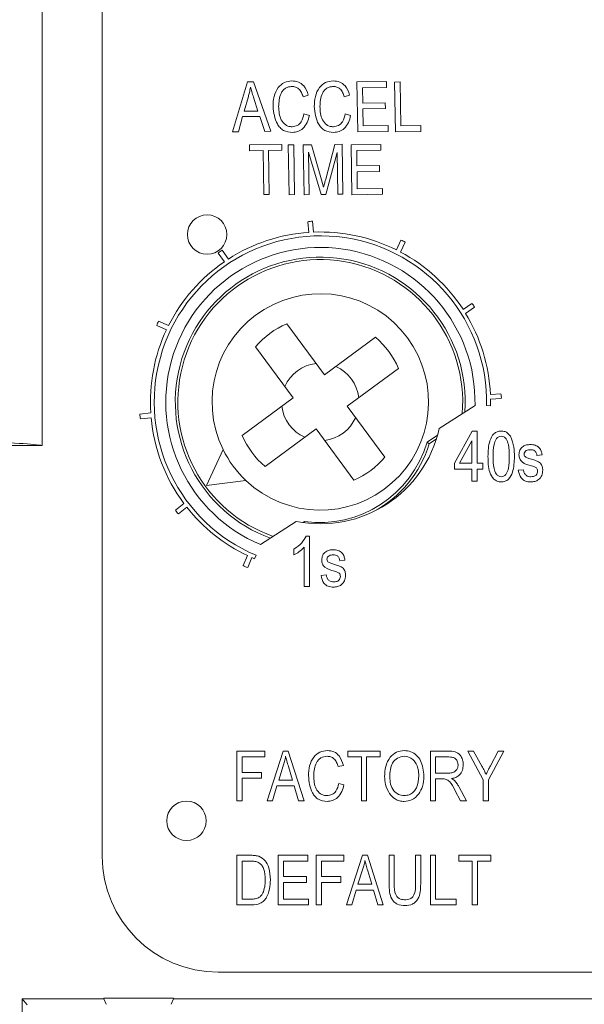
# Model space of a CAD drawing. Header units: inches. Extents: x 2954 to 6480, y 249 to 2776.
# Tile 27 of 105: x 3705 to 3720, y 1383 to 1408. Entities that reach past the tile are written whole.
import ezdxf

# ---------------------------------------------------------------- set-up
doc = ezdxf.new("R2010")
doc.units = ezdxf.units.IN
doc.header["$MEASUREMENT"] = 0
doc.layers.add('PWR_0300HP', color=7, linetype='Continuous')

# ---------------------------------------------------------------- blocks, each defined once
blk = doc.blocks.new('SSW07_FRAME 4')
at = {"lineweight": 9}
for p, q in [((31.0985, 24.4812), (31.0985, 31.5972)), ((30.7875, 29.606), (30.7875, 26.606)), ((31.7731, 28.2294), (31.8504, 28.4885)), ((31.8504, 28.4885), (31.8805, 28.489)), ((31.8805, 28.489), (31.971, 28.2324)), ((32.4166, 28.4876), (32.5695, 28.49)), ((32.4206, 28.2297), (32.4166, 28.4876)), ((32.5695, 28.49), (32.5699, 28.4596)), ((32.6111, 28.4875), (32.6391, 28.488)), ((32.6151, 28.2297), (32.6111, 28.4875)), ((32.6391, 28.488), (32.6426, 28.2606)), ((32.5699, 28.4596), (32.4451, 28.4576)), ((32.4451, 28.4576), (32.4463, 28.3786)), ((31.8546, 28.4122), (31.8325, 28.3362)), ((31.9041, 28.3373), (31.881, 28.4084)), ((32.1647, 28.4196), (32.1374, 28.4112)), ((32.3782, 28.4196), (32.3508, 28.4112)), ((32.4463, 28.3786), (32.5632, 28.3804)), ((32.5632, 28.3804), (32.5637, 28.3502)), ((31.8325, 28.3362), (31.9041, 28.3373)), ((32.5637, 28.3502), (32.4468, 28.3483)), ((32.4468, 28.3483), (32.4481, 28.2606)), ((31.8249, 28.3083), (31.8029, 28.2298)), ((31.9132, 28.3097), (31.8249, 28.3083)), ((31.939, 28.232), (31.9132, 28.3097)), ((32.1418, 28.3225), (32.17, 28.3143)), ((32.3553, 28.3225), (32.3835, 28.3143)), ((31.8029, 28.2298), (31.7731, 28.2294)), ((31.971, 28.2324), (31.939, 28.232)), ((32.5784, 28.2322), (32.4206, 28.2297)), ((32.4481, 28.2606), (32.5779, 28.2626)), ((32.5779, 28.2626), (32.5784, 28.2322)), ((32.7472, 28.2318), (32.6151, 28.2297)), ((32.6426, 28.2606), (32.7468, 28.2622)), ((32.7468, 28.2622), (32.7472, 28.2318)), ((31.8603, 28.162), (32.0279, 28.1646)), ((31.8607, 28.1316), (31.8603, 28.162)), ((31.9303, 28.1327), (31.8607, 28.1316)), ((31.9339, 27.9052), (31.9303, 28.1327)), ((32.0283, 28.1342), (31.9583, 28.1331)), ((31.9583, 28.1331), (31.9619, 27.9057)), ((32.0279, 28.1646), (32.0283, 28.1342)), ((32.0611, 28.1623), (32.0891, 28.1628)), ((32.0651, 27.9045), (32.0611, 28.1623)), ((32.0891, 28.1628), (32.0931, 27.9049)), ((32.1383, 28.1623), (32.1804, 28.1629)), ((32.1424, 27.9044), (32.1383, 28.1623)), ((32.2305, 27.9058), (32.1658, 28.1243)), ((32.1658, 28.1243), (32.1693, 27.9048)), ((32.1804, 28.1629), (32.2333, 27.9811)), ((32.2546, 27.9846), (32.3025, 28.1648)), ((32.3025, 28.1648), (32.3401, 28.1654)), ((32.3401, 28.1654), (32.3441, 27.9075)), ((32.3866, 28.1623), (32.5394, 28.1647)), ((32.3906, 27.9044), (32.3866, 28.1623)), ((32.5399, 28.1342), (32.415, 28.1323)), ((32.415, 28.1323), (32.4162, 28.0533)), ((32.5394, 28.1647), (32.5399, 28.1342)), ((32.3138, 28.1229), (32.2556, 27.9062)), ((32.3172, 27.9071), (32.3138, 28.1229)), ((32.4162, 28.0533), (32.5332, 28.0551)), ((32.5337, 28.0249), (32.4168, 28.023)), ((32.4168, 28.023), (32.4181, 27.9353)), ((32.5332, 28.0551), (32.5337, 28.0249)), ((32.2333, 27.9811), (32.244, 27.9431)), ((32.4181, 27.9353), (32.5479, 27.9373)), ((32.5479, 27.9373), (32.5484, 27.9069)), ((31.9619, 27.9057), (31.9339, 27.9052)), ((32.0931, 27.9049), (32.0651, 27.9045)), ((32.1693, 27.9048), (32.1424, 27.9044)), ((32.2556, 27.9062), (32.2305, 27.9058)), ((32.3441, 27.9075), (32.3172, 27.9071)), ((32.5484, 27.9069), (32.3906, 27.9044)), ((32.1623, 27.7639), (32.167, 27.7094)), ((32.1916, 27.7108), (32.1867, 27.7667)), ((32.6438, 27.6683), (32.6203, 27.6189)), ((31.7509, 27.5714), (31.7183, 27.6171)), ((32.6421, 27.6077), (32.6662, 27.6584)), ((31.6987, 27.6023), (31.7304, 27.5578)), ((33.0104, 27.3419), (32.9651, 27.3112)), ((32.9782, 27.2904), (33.0248, 27.3219)), ((31.381, 27.2281), (31.4309, 27.2057)), ((31.4417, 27.2278), (31.3904, 27.2508)), ((32.0532, 27.2365), (32.2479, 26.9719)), ((32.2479, 26.9719), (32.5125, 27.1666)), ((32.0868, 26.8534), (31.8921, 27.1179)), ((32.631, 27.0055), (32.3664, 26.8108)), ((31.8222, 26.6587), (32.0868, 26.8534)), ((33.161, 26.8746), (33.1065, 26.8712)), ((32.3664, 26.8108), (32.5611, 26.5462)), ((32.8422, 26.6942), (33.0272, 26.8144)), ((33.0872, 26.8131), (33.1072, 26.8126)), ((33.1073, 26.8466), (33.1633, 26.8502)), ((31.3492, 26.775), (31.2934, 26.7688)), ((31.2968, 26.7445), (31.3511, 26.7505)), ((32.2053, 26.6923), (31.9407, 26.4976)), ((32.4, 26.4277), (32.2053, 26.6923)), ((32.7789, 26.6244), (32.8335, 26.6598)), ((32.9209, 26.5149), (33.0124, 26.6816)), ((33.0124, 26.6816), (33.0376, 26.6816)), ((33.0376, 26.6816), (33.0376, 26.5149)), ((30.7875, 26.606), (29.0835, 26.606)), ((32.7901, 26.616), (32.7789, 26.6244)), ((32.7901, 26.616), (32.8277, 26.6404)), ((33.0109, 26.6309), (32.9472, 26.5149)), ((33.0109, 26.5149), (33.0109, 26.6309)), ((31.6386, 26.3995), (31.7235, 26.5861)), ((33.3745, 26.5582), (33.3478, 26.5549)), ((32.9209, 26.4848), (32.9209, 26.5149)), ((32.9472, 26.5149), (33.0109, 26.5149)), ((33.0376, 26.5149), (33.0676, 26.5149)), ((33.0676, 26.5149), (33.0676, 26.4848)), ((33.0109, 26.4848), (32.9209, 26.4848)), ((33.0109, 26.4215), (33.0109, 26.4848)), ((33.0676, 26.4848), (33.0376, 26.4848)), ((33.0376, 26.4848), (33.0376, 26.4215)), ((33.2511, 26.4782), (33.2778, 26.4815)), ((31.842, 26.425), (31.6386, 26.3995)), ((33.0376, 26.4215), (33.0109, 26.4215)), ((31.5208, 26.307), (31.4772, 26.2715)), ((31.4933, 26.253), (31.5357, 26.2875)), ((31.9177, 26.0939), (32.1027, 26.214)), ((32.1451, 26.2127), (32.1377, 26.2079)), ((32.1533, 26.1373), (32.1706, 26.1373)), ((32.1706, 26.1373), (32.1706, 25.8771)), ((31.8497, 26.0367), (31.828, 25.9849)), ((31.8868, 26.0201), (31.8945, 26.0385)), ((32.0905, 26.0405), (32.0905, 26.0706)), ((32.1439, 25.8771), (32.1439, 26.0806)), ((31.8509, 25.9761), (31.872, 26.0265)), ((32.354, 26.0138), (32.3273, 26.0105)), ((32.2306, 25.9338), (32.2573, 25.9371)), ((32.1706, 25.8771), (32.1439, 25.8771)), ((31.7955, 24.7681), (31.7955, 25.0249)), ((31.7955, 25.0249), (31.939, 25.0249)), ((31.939, 25.0249), (31.939, 24.9949)), ((31.9523, 24.7681), (32.0343, 25.0249)), ((32.0343, 25.0249), (32.0604, 25.0249)), ((32.0604, 25.0249), (32.1424, 24.7681)), ((32.3692, 25.0249), (32.536, 25.0249)), ((32.3692, 24.9949), (32.3692, 25.0249)), ((32.536, 25.0249), (32.536, 24.9949)), ((32.7962, 24.7681), (32.7962, 25.0249)), ((32.7962, 25.0249), (32.8905, 25.0249)), ((32.9896, 25.0249), (33.0196, 25.0249)), ((33.0697, 24.8769), (32.9896, 25.0249)), ((33.0196, 25.0249), (33.0626, 24.9475)), ((33.1764, 25.0249), (33.0964, 24.8769)), ((33.1071, 24.9494), (33.1466, 25.0249)), ((33.1466, 25.0249), (33.1764, 25.0249)), ((31.939, 24.9949), (31.8222, 24.9949)), ((31.8222, 24.9949), (31.8222, 24.9149)), ((32.4393, 24.9949), (32.3692, 24.9949)), ((32.4393, 24.7681), (32.4393, 24.9949)), ((32.536, 24.9949), (32.466, 24.9949)), ((32.466, 24.9949), (32.466, 24.7681)), ((32.8924, 24.9949), (32.8229, 24.9949)), ((32.8229, 24.9949), (32.8229, 24.9115)), ((31.8222, 24.9149), (31.9223, 24.9149)), ((31.9223, 24.9149), (31.9223, 24.8849)), ((32.0354, 24.9496), (32.0113, 24.8749)), ((32.0834, 24.8749), (32.062, 24.9454)), ((32.3459, 24.9516), (32.3192, 24.9449)), ((31.9223, 24.8849), (31.8222, 24.8849)), ((31.8222, 24.8849), (31.8222, 24.7681)), ((32.0113, 24.8749), (32.0834, 24.8749)), ((32.8229, 24.9115), (32.8855, 24.9115)), ((32.8569, 24.8815), (32.8229, 24.8815)), ((32.8229, 24.8815), (32.8229, 24.7681)), ((33.0697, 24.7681), (33.0697, 24.8769)), ((33.0964, 24.8769), (33.0964, 24.7681)), ((32.0025, 24.8448), (31.9801, 24.7681)), ((32.0922, 24.8448), (32.0025, 24.8448)), ((32.1147, 24.7681), (32.0922, 24.8448)), ((32.3226, 24.8582), (32.3492, 24.8515)), ((32.9526, 24.7681), (32.923, 24.823)), ((32.9454, 24.8383), (32.983, 24.7681)), ((31.8222, 24.7681), (31.7955, 24.7681)), ((31.9801, 24.7681), (31.9523, 24.7681)), ((32.1424, 24.7681), (32.1147, 24.7681)), ((32.466, 24.7681), (32.4393, 24.7681)), ((32.8229, 24.7681), (32.7962, 24.7681)), ((32.983, 24.7681), (32.9526, 24.7681)), ((33.0964, 24.7681), (33.0697, 24.7681)), ((31.7955, 24.2291), (31.7955, 24.486)), ((31.7955, 24.486), (31.8679, 24.486)), ((31.8673, 24.456), (31.8222, 24.456)), ((31.8222, 24.456), (31.8222, 24.2592)), ((32.009, 24.2291), (32.009, 24.486)), ((32.009, 24.486), (32.1624, 24.486)), ((32.1624, 24.456), (32.0357, 24.456)), ((32.0357, 24.456), (32.0357, 24.3759)), ((32.1624, 24.486), (32.1624, 24.456)), ((32.2058, 24.486), (32.3492, 24.486)), ((32.2058, 24.2291), (32.2058, 24.486)), ((32.2325, 24.456), (32.2325, 24.3759)), ((32.3492, 24.456), (32.2325, 24.456)), ((32.3492, 24.486), (32.3492, 24.456)), ((32.3626, 24.2291), (32.4446, 24.486)), ((32.4446, 24.486), (32.4706, 24.486)), ((32.4706, 24.486), (32.5527, 24.2291)), ((32.5827, 24.486), (32.6094, 24.486)), ((32.5827, 24.3382), (32.5827, 24.486)), ((32.6094, 24.486), (32.6094, 24.338)), ((32.7195, 24.338), (32.7195, 24.486)), ((32.7195, 24.486), (32.7462, 24.486)), ((32.7462, 24.486), (32.7462, 24.3382)), ((32.7962, 24.2291), (32.7962, 24.486)), ((32.7962, 24.486), (32.8229, 24.486)), ((32.8229, 24.486), (32.8229, 24.2592)), ((32.943, 24.456), (32.943, 24.486)), ((32.943, 24.486), (33.1097, 24.486)), ((33.013, 24.456), (32.943, 24.456)), ((33.013, 24.2291), (33.013, 24.456)), ((33.1097, 24.456), (33.0397, 24.456)), ((33.0397, 24.456), (33.0397, 24.2291)), ((33.1097, 24.486), (33.1097, 24.456)), ((32.4457, 24.4106), (32.4215, 24.3359)), ((32.4937, 24.3359), (32.4722, 24.4064)), ((32.0357, 24.3759), (32.1558, 24.3759)), ((32.1558, 24.3759), (32.1558, 24.3459)), ((32.2325, 24.3759), (32.3326, 24.3759)), ((32.3326, 24.3759), (32.3326, 24.3459)), ((32.0357, 24.3459), (32.0357, 24.2592)), ((32.1558, 24.3459), (32.0357, 24.3459)), ((32.2325, 24.3459), (32.2325, 24.2291)), ((32.3326, 24.3459), (32.2325, 24.3459)), ((32.4128, 24.3059), (32.3904, 24.2291)), ((32.5025, 24.3059), (32.4128, 24.3059)), ((32.4215, 24.3359), (32.4937, 24.3359)), ((32.525, 24.2291), (32.5025, 24.3059)), ((31.8222, 24.2592), (31.868, 24.2592)), ((32.0357, 24.2592), (32.1658, 24.2592)), ((32.1658, 24.2592), (32.1658, 24.2291)), ((32.8229, 24.2592), (32.9296, 24.2592)), ((32.9296, 24.2592), (32.9296, 24.2291)), ((31.8713, 24.2291), (31.7955, 24.2291)), ((32.1658, 24.2291), (32.009, 24.2291)), ((32.2325, 24.2291), (32.2058, 24.2291)), ((32.3904, 24.2291), (32.3626, 24.2291)), ((32.5527, 24.2291), (32.525, 24.2291)), ((32.9296, 24.2291), (32.7962, 24.2291)), ((33.0397, 24.2291), (33.013, 24.2291)), ((31.6985, 23.8812), (34.8918, 23.8812)), ((30.7094, 23.7117), (30.6835, 23.744)), ((30.6835, 23.744), (31.1069, 23.744)), ((30.6835, 23.744), (30.6835, 9.2618)), ((31.1069, 23.7461), (31.4669, 23.7461)), ((31.1069, 23.744), (31.1069, 23.7461)), ((31.1184, 23.7151), (31.1069, 23.744)), ((31.4669, 23.744), (31.4553, 23.7151)), ((31.4669, 23.7461), (31.4669, 23.744)), ((31.4669, 23.744), (43.9325, 23.744))]:
    blk.add_line(p, q, dxfattribs=at)
for centre in [(31.6408, 27.6984), (31.5339, 24.6645)]:
    blk.add_circle(centre, 0.102, dxfattribs=at)
for centre, radius, start, end in [((32.1818, 27.7025), 0.0644, 85.6636, 107.6736), ((32.2274, 26.8315), 0.86, 358.7711, 247.2289), ((32.2274, 26.8315), 0.88, 93.9339, 122.7835), ((32.2274, 26.8315), 0.88, 63.4839, 92.3335), ((32.6295, 27.6055), 0.0644, 55.2136, 77.2236), ((32.2274, 26.8315), 0.8, 358.7711, 247.2289), ((31.7467, 27.5593), 0.0644, 116.1136, 138.1236), ((32.2266, 26.8315), 0.75, 356.0886, 249.9114), ((32.2266, 26.8315), 0.7369, 355.3201, 250.6799), ((32.2274, 26.8315), 0.88, 33.0339, 61.8835), ((32.2274, 26.8315), 0.88, 124.3839, 153.2335), ((32.2266, 26.8321), 0.56, 226.6305, 206.0574), ((32.9663, 27.2949), 0.0644, 24.7636, 46.7736), ((32.2274, 26.8315), 0.88, 2.5839, 31.4335), ((31.4441, 27.2153), 0.0644, 146.5636, 168.5736), ((32.2266, 26.8321), 0.44, 113.2074, 139.4805), ((32.2274, 26.8315), 0.88, 154.8339, 183.6835), ((32.2266, 26.8321), 0.44, 23.2074, 49.4805), ((32.2266, 26.8321), 0.2, 96.344, 156.344), ((32.2266, 26.8321), 0.2, 6.344, 66.344), ((33.0992, 26.8566), 0.0644, 354.3136, 16.3236), ((32.2266, 26.8321), 0.2, 186.344, 246.344), ((32.2274, 26.8315), 0.88, 358.7711, 0.9835), ((31.3577, 26.7654), 0.0644, 177.0136, 199.0236), ((32.2274, 26.8315), 0.88, 185.2839, 216.5835), ((32.2266, 26.8321), 0.2, 276.344, 336.344), ((32.2266, 26.8321), 0.44, 203.2074, 229.4805), ((32.2274, 26.8315), 0.63, 258.5847, 347.4153), ((32.2224, 26.7876), 0.58, 262.3428, 343.6572), ((32.2224, 26.7876), 0.5931, 298.1212, 343.1864), ((32.2266, 26.8321), 0.56, 206.0574, 226.6305), ((32.2266, 26.8321), 0.44, 293.2074, 319.4805), ((31.533, 26.3036), 0.0644, 209.9136, 231.9236), ((32.2274, 26.8315), 0.88, 218.1839, 244.5835), ((31.8621, 26.0394), 0.0644, 237.9136, 259.9236), ((32.2274, 26.8315), 0.88, 246.1839, 247.2289), ((31.6985, 24.4812), 0.6, 180, 270)]:
    blk.add_arc(centre, radius, start, end, dxfattribs=at)
blk.add_ellipse((30.1959, 26.6016), major_axis=(0.6, 0), ratio=0.043661, start_param=0.167448, end_param=2.159743, dxfattribs=at)
for points, knots in [([(31.9823, 28.3603), (31.9829, 28.3776), (31.9842, 28.4123), (32.0044, 28.4573), (32.0393, 28.4879), (32.0665, 28.4915), (32.0801, 28.4934)], [0, 0, 0, 0, 0.2810294, 0.5608644, 0.7804159, 1, 1, 1, 1]), ([(32.0801, 28.4934), (32.0916, 28.4923), (32.1144, 28.4902), (32.1489, 28.4648), (32.1587, 28.4367), (32.1647, 28.4196)], [0, 0, 0, 0, 0.280337, 0.560524, 1, 1, 1, 1]), ([(32.1958, 28.3603), (32.1964, 28.3776), (32.1977, 28.4123), (32.2179, 28.4573), (32.2527, 28.4879), (32.28, 28.4915), (32.2936, 28.4934)], [0, 0, 0, 0, 0.2810294, 0.5608644, 0.7804159, 1, 1, 1, 1]), ([(32.2936, 28.4934), (32.305, 28.4923), (32.3279, 28.4902), (32.3623, 28.4648), (32.3722, 28.4367), (32.3782, 28.4196)], [0, 0, 0, 0, 0.280337, 0.560524, 1, 1, 1, 1]), ([(31.8652, 28.4616), (31.8637, 28.4523), (31.8609, 28.4357), (31.8565, 28.4194), (31.8546, 28.4122)], [0, 0, 0, 0, 0.559978, 1, 1, 1, 1]), ([(31.881, 28.4084), (31.8778, 28.4182), (31.872, 28.4359), (31.8673, 28.4538), (31.8652, 28.4616)], [0, 0, 0, 0, 0.560023, 1, 1, 1, 1]), ([(32.0801, 28.4642), (32.0742, 28.4637), (32.0626, 28.4628), (32.0462, 28.4557), (32.033, 28.444), (32.014, 28.4143), (32.0124, 28.3845), (32.0112, 28.3607)], [0, 0, 0, 0, 0.125498, 0.250908, 0.376303, 0.50187, 1, 1, 1, 1]), ([(32.1374, 28.4112), (32.1349, 28.4188), (32.13, 28.4339), (32.1168, 28.4521), (32.0988, 28.463), (32.0863, 28.4638), (32.0801, 28.4642)], [0, 0, 0, 0, 0.280786, 0.560486, 0.780042, 1, 1, 1, 1]), ([(32.2936, 28.4642), (32.2877, 28.4637), (32.2761, 28.4628), (32.2597, 28.4557), (32.2465, 28.444), (32.2274, 28.4143), (32.2259, 28.3845), (32.2247, 28.3607)], [0, 0, 0, 0, 0.1255087, 0.2509083, 0.3763106, 0.501871, 1, 1, 1, 1]), ([(32.3508, 28.4112), (32.3484, 28.4188), (32.3435, 28.4339), (32.3303, 28.4521), (32.3123, 28.463), (32.2998, 28.4638), (32.2936, 28.4642)], [0, 0, 0, 0, 0.280783, 0.560496, 0.780039, 1, 1, 1, 1]), ([(32.082, 28.2267), (32.0662, 28.2283), (32.0423, 28.2307), (32.0177, 28.2508), (31.9901, 28.2889), (31.9858, 28.3286), (31.9823, 28.3603)], [0, 0, 0, 0, 0.249446, 0.375121, 0.501012, 1, 1, 1, 1]), ([(32.0112, 28.3607), (32.0126, 28.3367), (32.0147, 28.3007), (32.0417, 28.2672), (32.0633, 28.2568), (32.0752, 28.2562), (32.0811, 28.2559)], [0, 0, 0, 0, 0.499653, 0.748947, 0.874407, 1, 1, 1, 1]), ([(32.2955, 28.2267), (32.2796, 28.2283), (32.2558, 28.2307), (32.2311, 28.2508), (32.2036, 28.2889), (32.1992, 28.3286), (32.1958, 28.3603)], [0, 0, 0, 0, 0.249446, 0.375121, 0.501012, 1, 1, 1, 1]), ([(32.2247, 28.3607), (32.2261, 28.3367), (32.2282, 28.3007), (32.2552, 28.2672), (32.2768, 28.2568), (32.2886, 28.2562), (32.2945, 28.2559)], [0, 0, 0, 0, 0.499658, 0.748955, 0.874416, 1, 1, 1, 1]), ([(32.0811, 28.2559), (32.0903, 28.2573), (32.1087, 28.2602), (32.1335, 28.2848), (32.1386, 28.3082), (32.1418, 28.3225)], [0, 0, 0, 0, 0.279461, 0.55949, 1, 1, 1, 1]), ([(32.17, 28.3143), (32.167, 28.3019), (32.1609, 28.2773), (32.1403, 28.2476), (32.1119, 28.2297), (32.092, 28.2277), (32.082, 28.2267)], [0, 0, 0, 0, 0.280686, 0.560129, 0.779943, 1, 1, 1, 1]), ([(32.2945, 28.2559), (32.3038, 28.2573), (32.3222, 28.2602), (32.3469, 28.2848), (32.3521, 28.3082), (32.3553, 28.3225)], [0, 0, 0, 0, 0.279471, 0.559496, 1, 1, 1, 1]), ([(32.3835, 28.3143), (32.3805, 28.3019), (32.3744, 28.2773), (32.3537, 28.2476), (32.3254, 28.2297), (32.3055, 28.2277), (32.2955, 28.2267)], [0, 0, 0, 0, 0.28069, 0.560129, 0.779953, 1, 1, 1, 1]), ([(32.244, 27.9431), (32.2459, 27.9508), (32.2494, 27.9647), (32.253, 27.9785), (32.2546, 27.9846)], [0, 0, 0, 0, 0.560007, 1, 1, 1, 1]), ([(33.0943, 26.5498), (33.0952, 26.5775), (33.0964, 26.6189), (33.1185, 26.6638), (33.1421, 26.6798), (33.1559, 26.681), (33.1629, 26.6816)], [0, 0, 0, 0, 0.500817, 0.749965, 0.874902, 1, 1, 1, 1]), ([(33.1618, 26.6549), (33.1566, 26.654), (33.1464, 26.6521), (33.1323, 26.6359), (33.1213, 26.6013), (33.1211, 26.5705), (33.121, 26.5499)], [0, 0, 0, 0, 0.123915, 0.248851, 0.498203, 1, 1, 1, 1]), ([(33.2044, 26.5499), (33.2043, 26.5707), (33.2042, 26.6019), (33.1926, 26.6371), (33.1774, 26.6526), (33.167, 26.6542), (33.1618, 26.6549)], [0, 0, 0, 0, 0.501785, 0.750879, 0.875746, 1, 1, 1, 1]), ([(33.1629, 26.6816), (33.1682, 26.6812), (33.1788, 26.6805), (33.1965, 26.6722), (33.205, 26.6612), (33.2101, 26.6545)], [0, 0, 0, 0, 0.280532, 0.56069, 1, 1, 1, 1]), ([(33.2101, 26.6545), (33.2175, 26.6357), (33.2308, 26.6019), (33.231, 26.5657), (33.2311, 26.5498)], [0, 0, 0, 0, 0.558339, 1, 1, 1, 1]), ([(33.2544, 26.5583), (33.2553, 26.5668), (33.2572, 26.5836), (33.2737, 26.602), (33.2938, 26.6105), (33.307, 26.6112), (33.3136, 26.6116)], [0, 0, 0, 0, 0.279533, 0.558513, 0.778971, 1, 1, 1, 1]), ([(33.3136, 26.6116), (33.3221, 26.6109), (33.3389, 26.6096), (33.3601, 26.5972), (33.3712, 26.5778), (33.3734, 26.5648), (33.3745, 26.5582)], [0, 0, 0, 0, 0.280348, 0.55954, 0.779104, 1, 1, 1, 1]), ([(33.1625, 26.4181), (33.1556, 26.4188), (33.1418, 26.4203), (33.1187, 26.4365), (33.0951, 26.4803), (33.0946, 26.5219), (33.0943, 26.5498)], [0, 0, 0, 0, 0.125004, 0.250087, 0.498978, 1, 1, 1, 1]), ([(33.121, 26.5499), (33.1211, 26.5291), (33.1212, 26.4979), (33.1327, 26.4629), (33.1477, 26.4473), (33.1581, 26.4456), (33.1633, 26.4448)], [0, 0, 0, 0, 0.501803, 0.750953, 0.875818, 1, 1, 1, 1]), ([(33.2311, 26.5498), (33.2302, 26.5221), (33.2289, 26.4807), (33.2069, 26.4359), (33.1833, 26.42), (33.1695, 26.4187), (33.1625, 26.4181)], [0, 0, 0, 0, 0.500838, 0.749966, 0.87491, 1, 1, 1, 1]), ([(33.1633, 26.4448), (33.1685, 26.4457), (33.1788, 26.4476), (33.1928, 26.4638), (33.2042, 26.4983), (33.2043, 26.5292), (33.2044, 26.5499)], [0, 0, 0, 0, 0.123986, 0.248958, 0.498271, 1, 1, 1, 1]), ([(33.3199, 26.501), (33.3022, 26.5055), (33.2776, 26.5116), (33.2566, 26.5373), (33.2551, 26.5513), (33.2544, 26.5583)], [0, 0, 0, 0, 0.560505, 0.780057, 1, 1, 1, 1]), ([(33.3146, 26.5849), (33.3069, 26.5845), (33.2953, 26.5839), (33.2829, 26.5735), (33.2817, 26.5659), (33.2811, 26.5621)], [0, 0, 0, 0, 0.50035, 0.750555, 1, 1, 1, 1]), ([(33.2811, 26.5621), (33.2816, 26.5585), (33.2825, 26.5522), (33.2874, 26.5483), (33.2895, 26.5465)], [0, 0, 0, 0, 0.558832, 1, 1, 1, 1]), ([(33.2895, 26.5465), (33.295, 26.5442), (33.3048, 26.5401), (33.315, 26.5372), (33.3195, 26.5359)], [0, 0, 0, 0, 0.559535, 1, 1, 1, 1]), ([(33.3478, 26.5549), (33.347, 26.5595), (33.3454, 26.5688), (33.3369, 26.5795), (33.3256, 26.5843), (33.3182, 26.5847), (33.3146, 26.5849)], [0, 0, 0, 0, 0.280436, 0.559138, 0.779298, 1, 1, 1, 1]), ([(33.3195, 26.5359), (33.3275, 26.5334), (33.3435, 26.5285), (33.3659, 26.5185), (33.3765, 26.4983), (33.3774, 26.485), (33.3778, 26.4784)], [0, 0, 0, 0, 0.281453, 0.560141, 0.779591, 1, 1, 1, 1]), ([(33.3451, 26.4907), (33.3406, 26.4931), (33.3325, 26.4974), (33.3237, 26.4999), (33.3199, 26.501)], [0, 0, 0, 0, 0.558766, 1, 1, 1, 1]), ([(33.3147, 26.4181), (33.3056, 26.4188), (33.2874, 26.4201), (33.2596, 26.4406), (33.2543, 26.4639), (33.2511, 26.4782)], [0, 0, 0, 0, 0.281168, 0.560689, 1, 1, 1, 1]), ([(33.2778, 26.4815), (33.2787, 26.476), (33.2806, 26.465), (33.2902, 26.452), (33.3034, 26.4456), (33.3122, 26.4451), (33.3165, 26.4448)], [0, 0, 0, 0, 0.280479, 0.55911, 0.7793, 1, 1, 1, 1]), ([(33.3778, 26.4784), (33.377, 26.4691), (33.3752, 26.4506), (33.3581, 26.4299), (33.3364, 26.4194), (33.322, 26.4185), (33.3147, 26.4181)], [0, 0, 0, 0, 0.279871, 0.558969, 0.779147, 1, 1, 1, 1]), ([(33.3165, 26.4448), (33.3213, 26.4451), (33.3308, 26.4456), (33.3427, 26.4523), (33.3501, 26.4625), (33.3508, 26.47), (33.3512, 26.4738)], [0, 0, 0, 0, 0.280717, 0.559822, 0.779813, 1, 1, 1, 1]), ([(33.3512, 26.4738), (33.351, 26.4773), (33.3506, 26.4836), (33.3467, 26.4886), (33.3451, 26.4907)], [0, 0, 0, 0, 0.5600978, 1, 1, 1, 1]), ([(32.0905, 26.0706), (32.1051, 26.0804), (32.1311, 26.098), (32.1465, 26.1253), (32.1533, 26.1373)], [0, 0, 0, 0, 0.56023, 1, 1, 1, 1]), ([(32.1439, 26.0806), (32.1349, 26.0717), (32.1189, 26.0559), (32.0992, 26.0452), (32.0905, 26.0405)], [0, 0, 0, 0, 0.559754, 1, 1, 1, 1]), ([(32.2339, 26.014), (32.2349, 26.0224), (32.2367, 26.0393), (32.2532, 26.0576), (32.2734, 26.0662), (32.2865, 26.0669), (32.2932, 26.0672)], [0, 0, 0, 0, 0.2795384, 0.5585102, 0.7789696, 1, 1, 1, 1]), ([(32.2941, 26.0405), (32.2864, 26.0401), (32.2748, 26.0396), (32.2624, 26.0291), (32.2612, 26.0215), (32.2606, 26.0177)], [0, 0, 0, 0, 0.500335, 0.75057, 1, 1, 1, 1]), ([(32.2932, 26.0672), (32.3016, 26.0666), (32.3184, 26.0652), (32.3397, 26.0528), (32.3507, 26.0335), (32.3529, 26.0204), (32.354, 26.0138)], [0, 0, 0, 0, 0.2803607, 0.5595299, 0.7791068, 1, 1, 1, 1]), ([(32.3273, 26.0105), (32.3265, 26.0151), (32.3249, 26.0244), (32.3164, 26.0351), (32.3051, 26.04), (32.2978, 26.0403), (32.2941, 26.0405)], [0, 0, 0, 0, 0.280439, 0.559162, 0.779325, 1, 1, 1, 1]), ([(32.2994, 25.9567), (32.2817, 25.9611), (32.2571, 25.9673), (32.2361, 25.9929), (32.2347, 26.0069), (32.2339, 26.014)], [0, 0, 0, 0, 0.560508, 0.780055, 1, 1, 1, 1]), ([(32.2606, 26.0177), (32.2611, 26.0142), (32.262, 26.0079), (32.2669, 26.0039), (32.2691, 26.0022)], [0, 0, 0, 0, 0.55879, 1, 1, 1, 1]), ([(32.2691, 26.0022), (32.2745, 25.9999), (32.2843, 25.9957), (32.2945, 25.9928), (32.299, 25.9915)], [0, 0, 0, 0, 0.559561, 1, 1, 1, 1]), ([(32.299, 25.9915), (32.307, 25.989), (32.323, 25.9842), (32.3454, 25.9742), (32.3561, 25.9539), (32.3569, 25.9407), (32.3574, 25.934)], [0, 0, 0, 0, 0.281466, 0.560132, 0.779595, 1, 1, 1, 1]), ([(32.2942, 25.8738), (32.2851, 25.8744), (32.2669, 25.8757), (32.2392, 25.8963), (32.2339, 25.9196), (32.2306, 25.9338)], [0, 0, 0, 0, 0.2811641, 0.5606819, 1, 1, 1, 1]), ([(32.2573, 25.9371), (32.2583, 25.9316), (32.2602, 25.9207), (32.2698, 25.9077), (32.2829, 25.9012), (32.2917, 25.9007), (32.2961, 25.9004)], [0, 0, 0, 0, 0.280484, 0.559088, 0.779299, 1, 1, 1, 1]), ([(32.3574, 25.934), (32.3565, 25.9248), (32.3547, 25.9063), (32.3376, 25.8855), (32.316, 25.875), (32.3015, 25.8742), (32.2942, 25.8738)], [0, 0, 0, 0, 0.279874, 0.558965, 0.779145, 1, 1, 1, 1]), ([(32.3246, 25.9464), (32.3201, 25.9488), (32.312, 25.953), (32.3033, 25.9556), (32.2994, 25.9567)], [0, 0, 0, 0, 0.558732, 1, 1, 1, 1]), ([(32.3307, 25.9294), (32.3305, 25.9329), (32.3301, 25.9392), (32.3263, 25.9442), (32.3246, 25.9464)], [0, 0, 0, 0, 0.560123, 1, 1, 1, 1]), ([(32.2961, 25.9004), (32.3008, 25.9007), (32.3104, 25.9012), (32.3222, 25.908), (32.3296, 25.9182), (32.3303, 25.9257), (32.3307, 25.9294)], [0, 0, 0, 0, 0.280693, 0.559803, 0.779814, 1, 1, 1, 1]), ([(32.1658, 24.8983), (32.1667, 24.9154), (32.1684, 24.9495), (32.1889, 24.9937), (32.2236, 25.0234), (32.2505, 25.0266), (32.264, 25.0283)], [0, 0, 0, 0, 0.281037, 0.560861, 0.78044, 1, 1, 1, 1]), ([(32.264, 25.0283), (32.2754, 25.027), (32.2983, 25.0243), (32.3314, 24.9971), (32.3404, 24.9688), (32.3459, 24.9516)], [0, 0, 0, 0, 0.280104, 0.560184, 1, 1, 1, 1]), ([(32.5594, 24.8931), (32.5602, 24.9109), (32.5619, 24.9464), (32.5833, 24.9922), (32.6193, 25.0231), (32.6473, 25.0266), (32.6613, 25.0283)], [0, 0, 0, 0, 0.281101, 0.560662, 0.780481, 1, 1, 1, 1]), ([(32.6613, 25.0283), (32.6729, 25.0271), (32.6961, 25.0246), (32.7258, 25.0046), (32.7565, 24.9635), (32.7602, 24.924), (32.7628, 24.8963)], [0, 0, 0, 0, 0.186962, 0.3739981, 0.5612571, 1, 1, 1, 1]), ([(32.8905, 25.0249), (32.9018, 25.0249), (32.9242, 25.0249), (32.9516, 25.0068), (32.9644, 24.9804), (32.9657, 24.9629), (32.9663, 24.9542)], [0, 0, 0, 0, 0.281493, 0.558266, 0.778931, 1, 1, 1, 1]), ([(32.0474, 24.9982), (32.0456, 24.989), (32.0424, 24.9726), (32.0376, 24.9566), (32.0354, 24.9496)], [0, 0, 0, 0, 0.559984, 1, 1, 1, 1]), ([(32.062, 24.9454), (32.059, 24.9552), (32.0537, 24.9727), (32.0493, 24.9904), (32.0474, 24.9982)], [0, 0, 0, 0, 0.560005, 1, 1, 1, 1]), ([(32.2629, 24.9983), (32.2513, 24.9968), (32.2338, 24.9947), (32.2159, 24.9795), (32.1962, 24.9511), (32.1941, 24.9217), (32.1925, 24.8983)], [0, 0, 0, 0, 0.249468, 0.375136, 0.50096, 1, 1, 1, 1]), ([(32.3192, 24.9449), (32.3169, 24.9524), (32.3123, 24.9675), (32.2993, 24.9858), (32.2815, 24.9968), (32.2691, 24.9978), (32.2629, 24.9983)], [0, 0, 0, 0, 0.280768, 0.560435, 0.780016, 1, 1, 1, 1]), ([(32.6615, 24.9983), (32.6492, 24.9965), (32.6248, 24.9931), (32.5895, 24.9549), (32.5874, 24.9176), (32.5861, 24.8927)], [0, 0, 0, 0, 0.24983, 0.50008, 1, 1, 1, 1]), ([(32.725, 24.9551), (32.7214, 24.9618), (32.7141, 24.9751), (32.6928, 24.9932), (32.6733, 24.9963), (32.6615, 24.9983)], [0, 0, 0, 0, 0.2810372, 0.5620451, 1, 1, 1, 1]), ([(32.9396, 24.954), (32.939, 24.9607), (32.9378, 24.9741), (32.9243, 24.9885), (32.908, 24.9943), (32.8976, 24.9947), (32.8924, 24.9949)], [0, 0, 0, 0, 0.279824, 0.55812, 0.778743, 1, 1, 1, 1]), ([(32.7362, 24.8971), (32.7357, 24.9082), (32.7349, 24.9282), (32.728, 24.9469), (32.725, 24.9551)], [0, 0, 0, 0, 0.55994, 1, 1, 1, 1]), ([(32.8855, 24.9115), (32.8928, 24.9116), (32.9075, 24.9119), (32.9269, 24.9205), (32.938, 24.9367), (32.9391, 24.9482), (32.9396, 24.954)], [0, 0, 0, 0, 0.28145, 0.559847, 0.779725, 1, 1, 1, 1]), ([(32.9663, 24.9542), (32.9656, 24.9446), (32.9643, 24.9253), (32.9493, 24.9019), (32.9283, 24.8882), (32.9136, 24.8849), (32.9063, 24.8832)], [0, 0, 0, 0, 0.280211, 0.559211, 0.779346, 1, 1, 1, 1]), ([(33.0626, 24.9475), (33.0669, 24.9394), (33.0748, 24.9251), (33.0819, 24.9104), (33.085, 24.904)], [0, 0, 0, 0, 0.560009, 1, 1, 1, 1]), ([(33.085, 24.904), (33.0889, 24.9125), (33.096, 24.9278), (33.1037, 24.9428), (33.1071, 24.9494)], [0, 0, 0, 0, 0.559986, 1, 1, 1, 1]), ([(32.2616, 24.7648), (32.246, 24.7666), (32.2225, 24.7694), (32.1986, 24.7897), (32.1723, 24.8278), (32.1687, 24.867), (32.1658, 24.8983)], [0, 0, 0, 0, 0.249364, 0.375018, 0.50092, 1, 1, 1, 1]), ([(32.1925, 24.8983), (32.1936, 24.8745), (32.1952, 24.839), (32.222, 24.806), (32.2433, 24.796), (32.2549, 24.7952), (32.2607, 24.7948)], [0, 0, 0, 0, 0.4995024, 0.7488629, 0.8743625, 1, 1, 1, 1]), ([(32.5854, 24.8051), (32.5768, 24.8205), (32.5614, 24.848), (32.56, 24.8793), (32.5594, 24.8931)], [0, 0, 0, 0, 0.559096, 1, 1, 1, 1]), ([(32.5861, 24.8927), (32.5867, 24.8798), (32.588, 24.854), (32.6044, 24.8211), (32.6304, 24.7987), (32.6507, 24.7961), (32.6609, 24.7948)], [0, 0, 0, 0, 0.280995, 0.560487, 0.780472, 1, 1, 1, 1]), ([(32.6609, 24.7948), (32.6698, 24.7957), (32.6876, 24.7975), (32.7099, 24.8136), (32.7329, 24.8453), (32.7348, 24.8757), (32.7362, 24.8971)], [0, 0, 0, 0, 0.186813, 0.373639, 0.560759, 1, 1, 1, 1]), ([(32.7628, 24.8963), (32.762, 24.8778), (32.7605, 24.8449), (32.7439, 24.8165), (32.7367, 24.804)], [0, 0, 0, 0, 0.560289, 1, 1, 1, 1]), ([(32.923, 24.823), (32.9152, 24.8391), (32.9044, 24.8613), (32.8781, 24.8812), (32.864, 24.8814), (32.8569, 24.8815)], [0, 0, 0, 0, 0.560954, 0.779753, 1, 1, 1, 1]), ([(32.9063, 24.8832), (32.9096, 24.8813), (32.9157, 24.8779), (32.9208, 24.8733), (32.923, 24.8712)], [0, 0, 0, 0, 0.560167, 1, 1, 1, 1]), ([(32.923, 24.8712), (32.9277, 24.8654), (32.936, 24.855), (32.9425, 24.8434), (32.9454, 24.8383)], [0, 0, 0, 0, 0.559972, 1, 1, 1, 1]), ([(32.2607, 24.7948), (32.2698, 24.796), (32.288, 24.7983), (32.3133, 24.8214), (32.319, 24.8442), (32.3226, 24.8582)], [0, 0, 0, 0, 0.279781, 0.5598468, 1, 1, 1, 1]), ([(32.3492, 24.8515), (32.3461, 24.8393), (32.3398, 24.8149), (32.3195, 24.7853), (32.2913, 24.7674), (32.2715, 24.7657), (32.2616, 24.7648)], [0, 0, 0, 0, 0.280756, 0.560293, 0.780036, 1, 1, 1, 1]), ([(32.6611, 24.7648), (32.6528, 24.7653), (32.6361, 24.7665), (32.6081, 24.7786), (32.594, 24.795), (32.5854, 24.8051)], [0, 0, 0, 0, 0.280497, 0.560771, 1, 1, 1, 1]), ([(32.7367, 24.804), (32.7251, 24.7915), (32.7044, 24.7691), (32.6744, 24.7661), (32.6611, 24.7648)], [0, 0, 0, 0, 0.559065, 1, 1, 1, 1]), ([(31.9036, 24.4508), (31.897, 24.4527), (31.8851, 24.4559), (31.8727, 24.4559), (31.8673, 24.456)], [0, 0, 0, 0, 0.559081, 1, 1, 1, 1]), ([(31.8679, 24.486), (31.8757, 24.4859), (31.8895, 24.4858), (31.9029, 24.4826), (31.9088, 24.4812)], [0, 0, 0, 0, 0.560323, 1, 1, 1, 1]), ([(31.9088, 24.4812), (31.9206, 24.4744), (31.9444, 24.4607), (31.9655, 24.4148), (31.9677, 24.3802), (31.969, 24.359)], [0, 0, 0, 0, 0.278196, 0.558785, 1, 1, 1, 1]), ([(32.4576, 24.4592), (32.4559, 24.45), (32.4527, 24.4336), (32.4478, 24.4176), (32.4457, 24.4106)], [0, 0, 0, 0, 0.559998, 1, 1, 1, 1]), ([(32.4722, 24.4064), (32.4693, 24.4162), (32.464, 24.4337), (32.4596, 24.4514), (32.4576, 24.4592)], [0, 0, 0, 0, 0.56001, 1, 1, 1, 1]), ([(31.9423, 24.3593), (31.9413, 24.379), (31.94, 24.4064), (31.923, 24.4381), (31.9101, 24.4466), (31.9036, 24.4508)], [0, 0, 0, 0, 0.55995, 0.780596, 1, 1, 1, 1]), ([(31.969, 24.359), (31.9663, 24.3276), (31.963, 24.2883), (31.936, 24.2504), (31.9105, 24.2319), (31.8869, 24.2302), (31.8713, 24.2291)], [0, 0, 0, 0, 0.498633, 0.624395, 0.749856, 1, 1, 1, 1]), ([(31.9321, 24.2966), (31.9355, 24.3081), (31.9416, 24.3286), (31.9421, 24.3499), (31.9423, 24.3593)], [0, 0, 0, 0, 0.55956, 1, 1, 1, 1]), ([(32.6648, 24.2258), (32.6513, 24.2269), (32.6311, 24.2286), (32.6083, 24.2435), (32.5839, 24.2759), (32.5833, 24.3105), (32.5827, 24.3382)], [0, 0, 0, 0, 0.250008, 0.375507, 0.500953, 1, 1, 1, 1]), ([(32.6094, 24.338), (32.6091, 24.3186), (32.6088, 24.2944), (32.624, 24.2703), (32.639, 24.2584), (32.6533, 24.2568), (32.6628, 24.2558)], [0, 0, 0, 0, 0.499924, 0.625405, 0.750807, 1, 1, 1, 1]), ([(32.6628, 24.2558), (32.6725, 24.2565), (32.6872, 24.2575), (32.7037, 24.2685), (32.7195, 24.2933), (32.7195, 24.3181), (32.7195, 24.338)], [0, 0, 0, 0, 0.249742, 0.374968, 0.500123, 1, 1, 1, 1]), ([(32.7462, 24.3382), (32.7457, 24.3106), (32.745, 24.2762), (32.7203, 24.2445), (32.6984, 24.2289), (32.6782, 24.227), (32.6648, 24.2258)], [0, 0, 0, 0, 0.498955, 0.624531, 0.750135, 1, 1, 1, 1]), ([(31.868, 24.2592), (31.8755, 24.2594), (31.8904, 24.2599), (31.9107, 24.2666), (31.9248, 24.2805), (31.9296, 24.2912), (31.9321, 24.2966)], [0, 0, 0, 0, 0.28074, 0.559995, 0.779727, 1, 1, 1, 1])]:
    blk.add_open_spline(points, degree=3, knots=knots, dxfattribs=at)

msp = doc.modelspace()

# ---------------------------------------------------------------- block references
at = {"layer": 'PWR_0300HP', "xscale": 5, "yscale": 5, "zscale": 5}
msp.add_blockref('SSW07_FRAME 4', (3551.769, 1264.246), dxfattribs=at)

doc.saveas('drawing.dxf')
